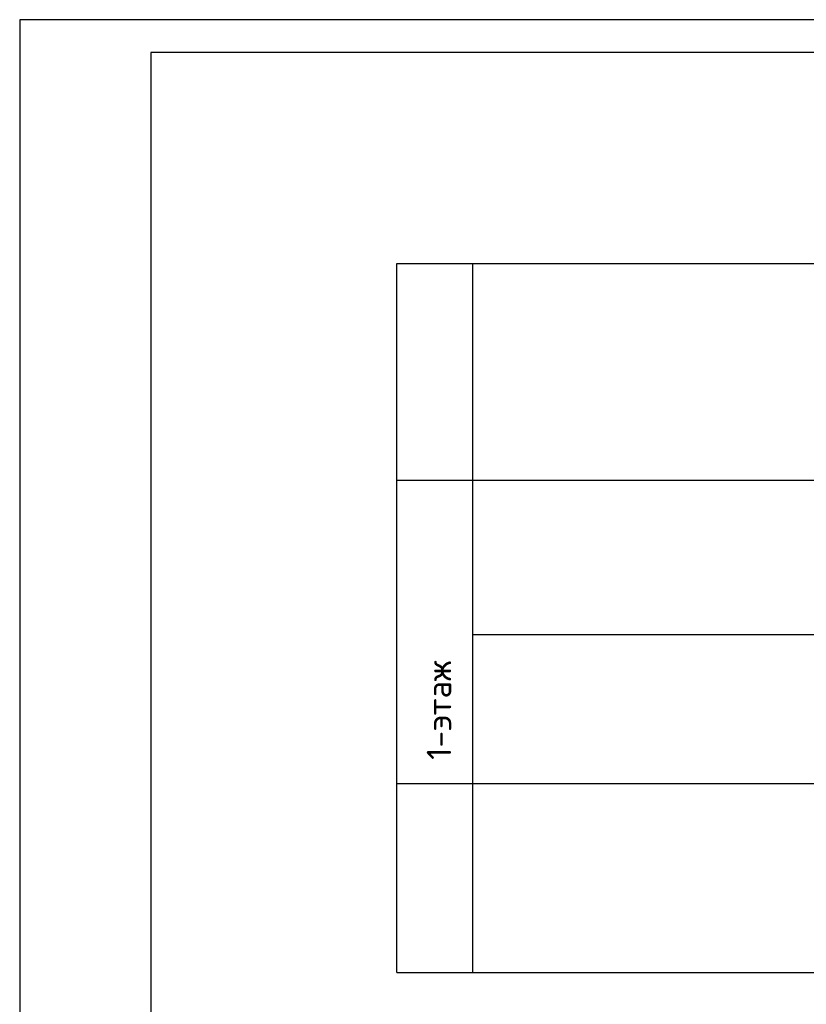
# Model space of a CAD drawing. Header units: millimetres. Extents: x -228268 to 1513407, y -439898 to -137408.
# Tile 84 of 125: x 277806 to 289803, y -291304 to -276279. Entities that reach past the tile are written whole.
import ezdxf

# ---------------------------------------------------------------- set-up
doc = ezdxf.new("R2010")
doc.units = ezdxf.units.MM
doc.styles.add('GOST', font='isocpeur.ttf')

msp = doc.modelspace()

# ---------------------------------------------------------------- linework, layer by layer
at = {"ltscale": 100}
for p, q in [((283557.9, -290820.4), (283557.9, -280001.2)), ((284719.5, -290827.9), (284719.5, -280001.2))]:
    msp.add_line(p, q, dxfattribs=at)
at = {"linetype": 'Continuous', "lineweight": 25}
for p, q in [((283557.9, -280001.2), (306831.8, -280001.2)), ((283557.9, -283305.5), (306831.8, -283305.5)), ((284719.5, -285663), (306831.8, -285663)), ((283557.9, -287935.2), (306831.8, -287935.2)), ((283557.9, -290820.4), (306831.8, -290820.4))]:
    msp.add_line(p, q, dxfattribs=at)
at = {"ltscale": 100, "transparency": 33554687}
for points in [[(277805.9, -305979.5), (319805.9, -305979.5), (319805.9, -276279.5), (277805.9, -276279.5)], [(279805.9, -305479.5), (319305.9, -305479.5), (319305.9, -276779.5), (279805.9, -276779.5)]]:
    msp.add_lwpolyline(points, close=True, dxfattribs=at)

# ---------------------------------------------------------------- texts
at = {"color": 0, "linetype": 'ByBlock', "lineweight": 25, "insert": (284201, -286817.6), "char_height": 373.527, "width": 3251.933, "attachment_point": 5, "rotation": 90, "style": 'GOST'}
msp.add_mtext('\\pxt24.095;1-этаж', dxfattribs=at)

doc.saveas('drawing.dxf')
